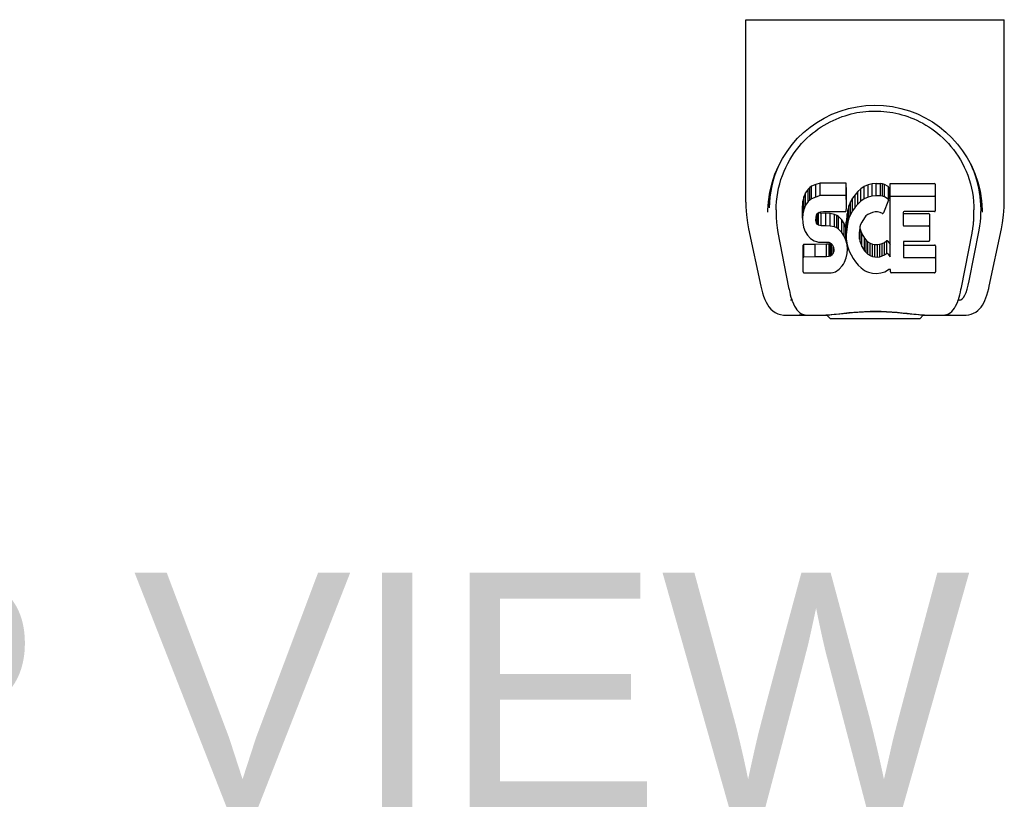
# Model space of a CAD drawing. Header units: inches. Extents: x 0 to 283, y 0 to 183.
# Tile 69 of 116: x 99.93 to 105.18, y 146.7 to 150.92. Entities that reach past the tile are written whole.
import ezdxf

# ---------------------------------------------------------------- set-up
doc = ezdxf.new("R2010")
doc.units = ezdxf.units.IN
doc.header["$LTSCALE"] = 15.583333
doc.header["$MEASUREMENT"] = 0
doc.layers.add('DIMENSIONS', color=7, linetype='CONTINUOUS')
doc.layers.add('RIGHTHAND_DOOR_ASSEMBLY', color=7, linetype='CONTINUOUS')
doc.styles.get("Standard").update_dxf_attribs({"font": 'arial.ttf'})

msp = doc.modelspace()

# ---------------------------------------------------------------- linework, layer by layer
at = {"layer": 'RIGHTHAND_DOOR_ASSEMBLY', "color": 7, "linetype": 'Continuous'}
for p, q in [((103.7988, 150.9203), (105.1768, 150.9203)), ((103.7988, 149.9482), (103.7988, 150.9203)), ((105.1768, 149.949), (105.1768, 150.9203)), ((104.1316, 150.0174), (104.1179, 149.9978)), ((104.1401, 150.0254), (104.1316, 150.0174)), ((104.1316, 149.9506), (104.1316, 150.0174)), ((104.1497, 150.0319), (104.1401, 150.0254)), ((104.1401, 149.9586), (104.1401, 150.0254)), ((104.1713, 150.0417), (104.1497, 150.0319)), ((104.1497, 149.9651), (104.1497, 150.0319)), ((104.1947, 150.049), (104.1713, 150.0417)), ((104.1713, 149.9748), (104.1713, 150.0417)), ((104.3343, 150.049), (104.1947, 150.049)), ((104.1947, 149.9822), (104.1947, 150.049)), ((104.336, 150.0061), (104.3343, 150.049)), ((104.3343, 149.9822), (104.3343, 150.049)), ((104.336, 149.9393), (104.336, 150.0061)), ((104.3956, 150.0034), (104.381, 149.9866)), ((104.412, 150.0186), (104.3956, 150.0034)), ((104.3956, 149.9366), (104.3956, 150.0034)), ((104.4302, 150.0316), (104.412, 150.0186)), ((104.412, 149.9518), (104.412, 150.0186)), ((104.4506, 150.0405), (104.4302, 150.0316)), ((104.4302, 149.9648), (104.4302, 150.0316)), ((104.4724, 150.0454), (104.4506, 150.0405)), ((104.4506, 149.9736), (104.4506, 150.0405)), ((104.4945, 150.0475), (104.4724, 150.0454)), ((104.4724, 149.9786), (104.4724, 150.0454)), ((104.4945, 150.0475), (104.5171, 150.0471)), ((104.4945, 149.9807), (104.4945, 150.0475)), ((104.5282, 150.0454), (104.5171, 150.0471)), ((104.5171, 149.9803), (104.5171, 150.0471)), ((104.5387, 150.042), (104.5282, 150.0454)), ((104.5282, 149.9786), (104.5282, 150.0454)), ((104.5574, 150.03), (104.5387, 150.042)), ((104.5387, 149.9752), (104.5387, 150.042)), ((104.5574, 150.03), (104.5574, 149.9632)), ((104.5591, 150.0265), (104.5591, 149.9632)), ((104.5676, 150.047), (104.8044, 150.047)), ((104.5676, 149.655), (104.5676, 150.047)), ((104.8089, 150.0425), (104.8089, 149.9013)), ((103.9241, 149.9795), (103.923, 149.9163)), ((104.1035, 149.9519), (104.1017, 149.9282)), ((104.1086, 149.9752), (104.1035, 149.9519)), ((104.1035, 149.8851), (104.1035, 149.9519)), ((104.1179, 149.9978), (104.1086, 149.9752)), ((104.1086, 149.9084), (104.1086, 149.9752)), ((104.1179, 149.931), (104.1179, 149.9978)), ((104.1316, 149.9506), (104.1179, 149.931)), ((104.1401, 149.9586), (104.1316, 149.9506)), ((104.1497, 149.9651), (104.1401, 149.9586)), ((104.1713, 149.9748), (104.1497, 149.9651)), ((104.1947, 149.9822), (104.1713, 149.9748)), ((104.3343, 149.9822), (104.1947, 149.9822)), ((104.336, 149.9393), (104.3343, 149.9822)), ((104.3572, 149.949), (104.3487, 149.9283)), ((104.368, 149.9685), (104.3572, 149.949)), ((104.3572, 149.8822), (104.3572, 149.949)), ((104.381, 149.9866), (104.368, 149.9685)), ((104.368, 149.9017), (104.368, 149.9685)), ((104.381, 149.9198), (104.381, 149.9866)), ((104.412, 149.9518), (104.3956, 149.9366)), ((104.4302, 149.9648), (104.412, 149.9518)), ((104.4506, 149.9736), (104.4302, 149.9648)), ((104.4724, 149.9786), (104.4506, 149.9736)), ((104.4945, 149.9807), (104.4724, 149.9786)), ((104.5171, 149.9803), (104.4945, 149.9807)), ((104.5282, 149.9786), (104.5171, 149.9803)), ((104.5387, 149.9752), (104.5282, 149.9786)), ((104.5588, 149.958), (104.5326, 149.8899)), ((104.5574, 149.9632), (104.5387, 149.9752)), ((104.5676, 149.9801), (104.8044, 149.9801)), ((105.0515, 149.9794), (105.0526, 149.9163)), ((103.9609, 149.9065), (103.9609, 149.8832)), ((104.1017, 149.8614), (104.1017, 149.9282)), ((104.1086, 149.9084), (104.1035, 149.8851)), ((104.1179, 149.931), (104.1086, 149.9084)), ((104.1987, 149.8957), (104.2136, 149.8969)), ((104.2136, 149.8969), (104.3265, 149.8969)), ((104.3265, 149.8969), (104.3321, 149.8974)), ((104.3321, 149.8974), (104.3339, 149.9028)), ((104.3339, 149.9028), (104.3351, 149.9156)), ((104.3351, 149.9156), (104.336, 149.9393)), ((104.3426, 149.9069), (104.3385, 149.885)), ((104.3487, 149.9283), (104.3426, 149.9069)), ((104.3426, 149.8401), (104.3426, 149.9069)), ((104.3487, 149.8615), (104.3487, 149.9283)), ((104.368, 149.9017), (104.3572, 149.8822)), ((104.381, 149.9198), (104.368, 149.9017)), ((104.3956, 149.9366), (104.381, 149.9198)), ((104.8044, 149.8968), (104.6421, 149.8968)), ((104.1035, 149.8851), (104.1017, 149.8614)), ((104.1017, 149.8614), (104.1025, 149.8375)), ((104.1728, 149.8497), (104.1734, 149.8647)), ((104.1734, 149.8421), (104.1728, 149.8497)), ((104.1734, 149.8647), (104.1754, 149.8798)), ((104.1734, 149.8421), (104.1734, 149.8647)), ((104.1754, 149.8798), (104.1786, 149.8864)), ((104.1757, 149.835), (104.1757, 149.8798)), ((104.1786, 149.8864), (104.1844, 149.8913)), ((104.1802, 149.829), (104.1802, 149.8878)), ((104.1844, 149.8913), (104.1987, 149.8957)), ((104.1864, 149.8914), (104.1859, 149.8918)), ((104.2008, 149.8873), (104.1864, 149.8914)), ((104.1864, 149.8245), (104.1864, 149.8914)), ((104.2249, 149.8881), (104.2008, 149.8873)), ((104.2008, 149.8205), (104.2008, 149.8873)), ((104.2488, 149.8869), (104.2249, 149.8881)), ((104.2249, 149.8213), (104.2249, 149.8881)), ((104.2723, 149.8818), (104.2488, 149.8869)), ((104.2488, 149.8201), (104.2488, 149.8869)), ((104.2832, 149.8769), (104.2723, 149.8818)), ((104.2723, 149.815), (104.2723, 149.8818)), ((104.2931, 149.8701), (104.2832, 149.8769)), ((104.2832, 149.8101), (104.2832, 149.8769)), ((104.3103, 149.8532), (104.2931, 149.8701)), ((104.2931, 149.8033), (104.2931, 149.8701)), ((104.3234, 149.8332), (104.3103, 149.8532)), ((104.3103, 149.7864), (104.3103, 149.8532)), ((104.3385, 149.885), (104.3339, 149.8406)), ((104.3385, 149.8182), (104.3385, 149.885)), ((104.3487, 149.8615), (104.3426, 149.8401)), ((104.3572, 149.8822), (104.3487, 149.8615)), ((104.431, 149.8639), (104.4168, 149.8407)), ((104.4392, 149.8743), (104.431, 149.8639)), ((104.45, 149.8817), (104.4392, 149.8743)), ((104.4749, 149.8923), (104.45, 149.8817)), ((104.4877, 149.8956), (104.4749, 149.8923)), ((104.501, 149.8954), (104.4877, 149.8956)), ((104.5142, 149.8923), (104.501, 149.8954)), ((104.5266, 149.8874), (104.5142, 149.8923)), ((104.6377, 149.8923), (104.6377, 149.8249)), ((104.6421, 149.8872), (104.7734, 149.8872)), ((104.7779, 149.8827), (104.7779, 149.7428)), ((105.0587, 149.8932), (105.0587, 149.8938)), ((103.814, 149.8053), (103.879, 149.5)), ((104.1025, 149.8375), (104.1064, 149.814)), ((104.1064, 149.814), (104.1147, 149.7917)), ((104.1147, 149.7917), (104.1275, 149.7716)), ((104.1757, 149.835), (104.1734, 149.8421)), ((104.1802, 149.829), (104.1757, 149.835)), ((104.1864, 149.8245), (104.1802, 149.829)), ((104.2008, 149.8205), (104.1864, 149.8245)), ((104.2249, 149.8213), (104.2008, 149.8205)), ((104.2488, 149.8201), (104.2249, 149.8213)), ((104.2723, 149.815), (104.2488, 149.8201)), ((104.2832, 149.8101), (104.2723, 149.815)), ((104.2931, 149.8033), (104.2832, 149.8101)), ((104.3103, 149.7864), (104.2931, 149.8033)), ((104.3328, 149.8111), (104.3234, 149.8332)), ((104.3234, 149.7664), (104.3234, 149.8332)), ((104.3339, 149.8072), (104.3328, 149.8111)), ((104.3328, 149.7443), (104.3328, 149.8111)), ((104.3339, 149.7738), (104.3339, 149.8406)), ((104.3385, 149.8182), (104.3339, 149.7738)), ((104.3426, 149.8401), (104.3385, 149.8182)), ((104.4072, 149.8163), (104.404, 149.7895)), ((104.4063, 149.8089), (104.4077, 149.8033)), ((104.411, 149.8289), (104.4072, 149.8163)), ((104.4077, 149.8033), (104.4179, 149.7785)), ((104.4077, 149.7365), (104.4077, 149.8033)), ((104.4168, 149.8407), (104.411, 149.8289)), ((104.6421, 149.8204), (104.7734, 149.8204)), ((104.9895, 149.528), (105.0423, 149.7982)), ((105.0966, 149.5), (105.1617, 149.8053)), ((103.9701, 149.7854), (104.0273, 149.4926)), ((104.1275, 149.7716), (104.1439, 149.7542)), ((104.1439, 149.7542), (104.1637, 149.7411)), ((104.1637, 149.7411), (104.1749, 149.7369)), ((104.3234, 149.7664), (104.3103, 149.7864)), ((104.3328, 149.7443), (104.3234, 149.7664)), ((104.339, 149.7211), (104.3328, 149.7443)), ((104.3339, 149.7738), (104.3347, 149.7516)), ((104.3347, 149.7516), (104.3379, 149.7295)), ((104.404, 149.7895), (104.4033, 149.7625)), ((104.4033, 149.7625), (104.4046, 149.7494)), ((104.4046, 149.7494), (104.4046, 149.7895)), ((104.4046, 149.7494), (104.4077, 149.7365)), ((104.4179, 149.7785), (104.4312, 149.7554)), ((104.4179, 149.7117), (104.4179, 149.7785)), ((104.4312, 149.7554), (104.4399, 149.7453)), ((104.4312, 149.6886), (104.4312, 149.7554)), ((104.4399, 149.7453), (104.45, 149.7365)), ((104.4399, 149.6785), (104.4399, 149.7453)), ((104.5382, 149.7329), (104.5493, 149.7404)), ((104.5493, 149.7404), (104.5493, 149.6735)), ((104.5557, 149.7393), (104.5676, 149.7218)), ((104.9483, 149.4926), (105.005, 149.7824)), ((105.005, 149.7825), (105.0057, 149.7862)), ((104.1042, 149.5756), (104.1042, 149.7172)), ((104.1679, 149.7223), (104.1088, 149.7217)), ((104.1088, 149.6549), (104.1088, 149.7217)), ((104.2288, 149.7226), (104.1679, 149.7223)), ((104.1679, 149.6555), (104.1679, 149.7223)), ((104.1749, 149.7369), (104.1866, 149.7349)), ((104.1866, 149.7349), (104.2341, 149.7345)), ((104.244, 149.7237), (104.2288, 149.7226)), ((104.2288, 149.6558), (104.2288, 149.7226)), ((104.2341, 149.7345), (104.2416, 149.7337)), ((104.2416, 149.7337), (104.2486, 149.7313)), ((104.2504, 149.7271), (104.244, 149.7237)), ((104.244, 149.6569), (104.244, 149.7237)), ((104.2486, 149.7313), (104.2546, 149.7268)), ((104.252, 149.7287), (104.2504, 149.7271)), ((104.2504, 149.6603), (104.2504, 149.7271)), ((104.2546, 149.7268), (104.2596, 149.7208)), ((104.2559, 149.6656), (104.2559, 149.7252)), ((104.2596, 149.7208), (104.2661, 149.7073)), ((104.2652, 149.6777), (104.2652, 149.7091)), ((104.2661, 149.7073), (104.2685, 149.6921)), ((104.2678, 149.6846), (104.2678, 149.6968)), ((104.2685, 149.6921), (104.2678, 149.6846)), ((104.3379, 149.7295), (104.3425, 149.7076)), ((104.3416, 149.6972), (104.339, 149.7211)), ((104.3399, 149.6733), (104.3416, 149.6972)), ((104.3416, 149.6972), (104.3416, 149.7119)), ((104.3425, 149.7076), (104.3495, 149.6866)), ((104.3495, 149.6866), (104.3708, 149.6473)), ((104.4077, 149.7365), (104.4179, 149.7117)), ((104.4179, 149.7117), (104.4312, 149.6886)), ((104.4312, 149.6886), (104.4399, 149.6785)), ((104.45, 149.7365), (104.4612, 149.7291)), ((104.45, 149.6697), (104.45, 149.7365)), ((104.4612, 149.7291), (104.4735, 149.7242)), ((104.4612, 149.6623), (104.4612, 149.7291)), ((104.4735, 149.7242), (104.4868, 149.7219)), ((104.4735, 149.6574), (104.4735, 149.7242)), ((104.4868, 149.7219), (104.5001, 149.7214)), ((104.4868, 149.6551), (104.4868, 149.7219)), ((104.5001, 149.7214), (104.5133, 149.7234)), ((104.5001, 149.6546), (104.5001, 149.7214)), ((104.5133, 149.7234), (104.5261, 149.7274)), ((104.5133, 149.6565), (104.5133, 149.7234)), ((104.5261, 149.7274), (104.5382, 149.7329)), ((104.5261, 149.6606), (104.5261, 149.7274)), ((104.5382, 149.6661), (104.5382, 149.7329)), ((104.6389, 149.7338), (104.6389, 149.6563)), ((104.7734, 149.7383), (104.6434, 149.7383)), ((104.6434, 149.7186), (104.805, 149.7186)), ((104.8095, 149.7142), (104.8095, 149.5752)), ((104.1679, 149.6555), (104.1087, 149.6549)), ((104.2288, 149.6558), (104.1679, 149.6555)), ((104.244, 149.6569), (104.2288, 149.6558)), ((104.2504, 149.6603), (104.244, 149.6569)), ((104.2559, 149.6656), (104.2504, 149.6603)), ((104.2652, 149.6777), (104.2559, 149.6656)), ((104.2678, 149.6846), (104.2652, 149.6777)), ((104.3251, 149.6277), (104.3337, 149.6501)), ((104.3337, 149.6501), (104.3399, 149.6733)), ((104.3708, 149.6473), (104.3834, 149.6288)), ((104.4399, 149.6785), (104.45, 149.6697)), ((104.45, 149.6697), (104.4612, 149.6623)), ((104.4612, 149.6623), (104.4735, 149.6574)), ((104.4735, 149.6574), (104.4868, 149.6551)), ((104.4868, 149.6551), (104.5001, 149.6546)), ((104.5001, 149.6546), (104.5133, 149.6565)), ((104.5133, 149.6565), (104.5261, 149.6606)), ((104.5261, 149.6606), (104.5382, 149.6661)), ((104.5382, 149.6661), (104.5493, 149.6735)), ((104.5557, 149.6725), (104.5676, 149.655)), ((104.6434, 149.6518), (104.805, 149.6518)), ((104.2762, 149.5764), (104.296, 149.5902)), ((104.296, 149.5902), (104.313, 149.607)), ((104.313, 149.607), (104.3197, 149.617)), ((104.3197, 149.617), (104.3251, 149.6277)), ((104.3834, 149.6288), (104.3981, 149.6122)), ((104.3981, 149.6122), (104.4146, 149.5972)), ((104.4146, 149.5972), (104.4323, 149.5834)), ((104.4323, 149.5834), (104.442, 149.5783)), ((104.5397, 149.5764), (104.5587, 149.588)), ((104.5587, 149.588), (104.5589, 149.5881)), ((104.5694, 149.5881), (104.5589, 149.5881)), ((104.5694, 149.5752), (104.5694, 149.5881)), ((104.109, 149.5707), (104.253, 149.5707)), ((104.253, 149.5707), (104.265, 149.5723)), ((104.265, 149.5723), (104.2762, 149.5764)), ((104.442, 149.5783), (104.4525, 149.5747)), ((104.4525, 149.5747), (104.4743, 149.5691)), ((104.4743, 149.5691), (104.4963, 149.5666)), ((104.4963, 149.5666), (104.5185, 149.5697)), ((104.5185, 149.5697), (104.5397, 149.5764)), ((104.805, 149.5707), (104.5739, 149.5707)), ((104.0449, 149.4242), (104.0376, 149.4242)), ((104.9288, 149.4187), (104.9322, 149.4285)), ((104.938, 149.4242), (104.9307, 149.4242)), ((104.0471, 149.4179), (104.0468, 149.4187)), ((104.9285, 149.4179), (104.9288, 149.4187)), ((104.0029, 149.3454), (104.2299, 149.3454)), ((104.0895, 149.3455), (104.0835, 149.3454)), ((104.0895, 149.3455), (104.0883, 149.3454)), ((104.2496, 149.3258), (104.2292, 149.3462)), ((104.726, 149.3258), (104.2496, 149.3258)), ((104.726, 149.3258), (104.7464, 149.3462)), ((104.7457, 149.3454), (104.9726, 149.3454)), ((104.8873, 149.3454), (104.8861, 149.3455))]:
    msp.add_line(p, q, dxfattribs=at)
for points in [[(103.9171, 149.9063), (103.9196, 149.9488), (103.9271, 150.0008), (103.9388, 150.0498), (103.9541, 150.0959), (103.9726, 150.1392), (103.9942, 150.18), (104.0185, 150.2183), (104.0455, 150.2542), (104.0751, 150.2877), (104.1071, 150.3187), (104.1415, 150.3471), (104.1781, 150.3728), (104.217, 150.3958), (104.258, 150.4158), (104.3011, 150.4327), (104.3457, 150.4462), (104.3917, 150.456), (104.4385, 150.462), (104.4859, 150.4641), (104.5333, 150.4623), (104.5801, 150.4566), (104.626, 150.4471), (104.6707, 150.434), (104.7138, 150.4175), (104.7549, 150.3978), (104.794, 150.3751), (104.8308, 150.3496), (104.8654, 150.3214), (104.8976, 150.2907), (104.9275, 150.2574), (104.9547, 150.2217), (104.9793, 150.1836), (105.0011, 150.1431), (105.0199, 150.1001), (105.0355, 150.0543), (105.0475, 150.0057), (105.0554, 149.954), (105.0585, 149.9063)], [(103.9609, 149.9065), (103.9613, 149.9265), (103.9627, 149.9508), (103.9653, 149.9749), (103.969, 149.9988), (103.9738, 150.0223), (103.9795, 150.0454), (103.9863, 150.068), (103.9939, 150.0902), (104.0025, 150.1118), (104.012, 150.1328), (104.0222, 150.1531), (104.0331, 150.1727), (104.0447, 150.1916), (104.0568, 150.2096), (104.0695, 150.227), (104.0828, 150.2435), (104.0964, 150.2593), (104.1104, 150.2742), (104.1248, 150.2884), (104.1395, 150.3019), (104.1545, 150.3146), (104.1697, 150.3266), (104.1851, 150.3378), (104.2007, 150.3484), (104.2165, 150.3582), (104.2323, 150.3673), (104.2482, 150.3758), (104.2641, 150.3836), (104.28, 150.3907), (104.2959, 150.3972), (104.3118, 150.4032), (104.3277, 150.4085), (104.3437, 150.4133), (104.3596, 150.4176), (104.3756, 150.4213), (104.3915, 150.4246), (104.4075, 150.4273), (104.4234, 150.4295), (104.4393, 150.4312), (104.4552, 150.4324), (104.4711, 150.4332), (104.4871, 150.4334), (104.503, 150.4332), (104.5189, 150.4325), (104.5349, 150.4313), (104.5508, 150.4297), (104.5668, 150.4275), (104.5828, 150.4248), (104.5987, 150.4216), (104.6147, 150.4179), (104.6306, 150.4137), (104.6466, 150.4089), (104.6626, 150.4036), (104.6787, 150.3977), (104.6947, 150.3911), (104.7107, 150.384), (104.7266, 150.3762), (104.7425, 150.3678), (104.7584, 150.3587), (104.7741, 150.3489), (104.7896, 150.3384), (104.805, 150.3273), (104.8202, 150.3153), (104.8352, 150.3027), (104.85, 150.2892), (104.8645, 150.2749), (104.8787, 150.2599), (104.8924, 150.244), (104.9057, 150.2274), (104.9185, 150.21), (104.9307, 150.1919), (104.9424, 150.173), (104.9533, 150.1534), (104.9635, 150.1331), (104.9729, 150.1122), (104.9815, 150.0906), (104.9892, 150.0685), (104.996, 150.0458), (105.0018, 150.0226), (105.0065, 149.9991), (105.0102, 149.9752), (105.0128, 149.9511), (105.0143, 149.9268), (105.0147, 149.9065)], [(105.1617, 149.8053), (105.1675, 149.8365), (105.1732, 149.8788), (105.1762, 149.9211), (105.1768, 149.9491)], [(103.7988, 149.9482), (103.7994, 149.9216), (103.8024, 149.8794), (103.808, 149.8372), (103.814, 149.8053)], [(103.9169, 149.8932), (103.917, 149.898), (103.9171, 149.9063)], [(105.0057, 149.7862), (105.0063, 149.7893), (105.0068, 149.7924), (105.0073, 149.7954), (105.0078, 149.7984), (105.0083, 149.8015), (105.0088, 149.8048), (105.0093, 149.8082), (105.0098, 149.8117), (105.0103, 149.8153), (105.0108, 149.819), (105.0112, 149.8227), (105.0117, 149.8266), (105.0121, 149.8306), (105.0125, 149.8346), (105.0129, 149.8388), (105.0132, 149.8431), (105.0135, 149.8475), (105.0138, 149.852), (105.0141, 149.8566), (105.0143, 149.8613), (105.0145, 149.8661), (105.0146, 149.871), (105.0147, 149.876), (105.0147, 149.8811), (105.0147, 149.9065)], [(105.0585, 149.9063), (105.0586, 149.8987), (105.0587, 149.8937)], [(103.9609, 149.8832), (103.9611, 149.8671), (103.9628, 149.8388), (103.9659, 149.8107), (103.9701, 149.7854)], [(104.1087, 149.7217), (104.1082, 149.7217), (104.1078, 149.7216), (104.1074, 149.7215), (104.1069, 149.7214), (104.1065, 149.7212), (104.1061, 149.7209), (104.1057, 149.7206), (104.1054, 149.7203), (104.1051, 149.7199), (104.1048, 149.7194), (104.1045, 149.719), (104.1044, 149.7184), (104.1043, 149.7179), (104.1042, 149.7172)], [(104.1087, 149.6549), (104.1082, 149.6549), (104.1078, 149.6548), (104.1074, 149.6547), (104.1069, 149.6546), (104.1065, 149.6544), (104.1061, 149.6541), (104.1057, 149.6538), (104.1054, 149.6535), (104.1051, 149.6531), (104.1048, 149.6526), (104.1045, 149.6521), (104.1044, 149.6516), (104.1043, 149.651), (104.1042, 149.6504)], [(103.879, 149.5), (103.8824, 149.4851), (103.8879, 149.4641), (103.8938, 149.4456), (103.9, 149.4291), (103.9067, 149.4143), (103.914, 149.401), (103.9223, 149.3887), (103.9318, 149.3776), (103.9427, 149.3675), (103.9551, 149.3589), (103.9689, 149.3521), (103.9837, 149.3476), (103.9991, 149.3456), (104.0029, 149.3454)], [(104.0273, 149.4926), (104.0297, 149.481), (104.0328, 149.4672), (104.0361, 149.4538), (104.0396, 149.4409), (104.0435, 149.4285), (104.0468, 149.4187)], [(104.9322, 149.4285), (104.936, 149.4409), (104.9395, 149.4538), (104.9428, 149.4672), (104.9459, 149.481), (104.9483, 149.4926)], [(104.9726, 149.3454), (104.9872, 149.3467), (105.0004, 149.3499), (105.013, 149.3549), (105.0247, 149.3615), (105.0352, 149.3694), (105.0446, 149.3784), (105.0529, 149.3882), (105.0603, 149.3989), (105.0669, 149.4104), (105.073, 149.4229), (105.0786, 149.4367), (105.084, 149.452), (105.089, 149.4689), (105.0939, 149.4879), (105.0966, 149.5)], [(104.0471, 149.4179), (104.0524, 149.4055), (104.0586, 149.393), (104.0649, 149.3824), (104.0717, 149.3731), (104.079, 149.365), (104.0871, 149.3581), (104.0961, 149.3524), (104.1058, 149.3483), (104.1158, 149.346), (104.1236, 149.3454)], [(104.852, 149.3454), (104.8598, 149.346), (104.8698, 149.3483), (104.8795, 149.3524), (104.8885, 149.358), (104.8965, 149.3649), (104.9039, 149.3731), (104.9106, 149.3823), (104.917, 149.393), (104.9232, 149.4055), (104.9285, 149.4179)], [(104.2044, 149.3454), (104.2249, 149.346), (104.2469, 149.3475), (104.2703, 149.3497), (104.2949, 149.3524), (104.3207, 149.3553), (104.3475, 149.3582), (104.3749, 149.3609), (104.4031, 149.3632), (104.432, 149.3649), (104.4613, 149.366), (104.4904, 149.3663), (104.5195, 149.3659), (104.5486, 149.3647), (104.5773, 149.3628), (104.605, 149.3605), (104.632, 149.3578), (104.6582, 149.3549), (104.6833, 149.3521), (104.7072, 149.3495), (104.7299, 149.3474), (104.7513, 149.346), (104.7713, 149.3454)], [(104.2044, 149.3454), (104.2265, 149.346), (104.2531, 149.3477), (104.2805, 149.3501), (104.3376, 149.3559)], [(104.3376, 149.3559), (104.3667, 149.3586), (104.3962, 149.361), (104.4263, 149.3628), (104.4569, 149.364), (104.4873, 149.3644), (104.5177, 149.364), (104.5482, 149.3629), (104.5784, 149.3611), (104.6082, 149.3587), (104.6375, 149.356), (104.6947, 149.3502)], [(104.6947, 149.3502), (104.7222, 149.3477), (104.7489, 149.346), (104.7713, 149.3454)]]:
    msp.add_lwpolyline(points, dxfattribs=at)
for centre, major_axis, ratio, start_param, end_param in [((104.4878, 149.9065), (0, 0.565), 0.999848, 1.129542, 1.553352), ((104.4878, 149.9065), (0, 0.565), 0.999848, 4.519536, 5.157611), ((104.5546, 150.0265), (0.00448, 0), 1, 0.003891, 0.905353), ((104.8044, 150.0425), (0, 0.00448), 1, -1.570796, 0), ((104.5546, 149.9596), (0.00448, 0), 1, 0.003842, 0.905353), ((104.5546, 149.9596), (0, 0.00448), 1, -1.937287, -1.566955), ((104.8044, 149.9757), (0, 0.00448), 1, -1.570796, 0), ((104.6421, 149.8923), (0, 0.00448), 1, 0, 1.570796), ((104.8044, 149.9013), (0, 0.00448), 1, -3.141593, -1.570796), ((104.5284, 149.8915), (0, 0.00448), 1, -3.557718, -1.937287), ((104.6421, 149.8917), (0.00448, 0), 1, 3.535546, 4.712389), ((104.7734, 149.8827), (0, 0.00448), 1, -1.570796, 0), ((104.6421, 149.8249), (0, 0.00448), 1, -4.712389, -3.141593), ((104.7734, 149.8159), (0, 0.00448), 1, -1.570796, 0), ((104.552, 149.7368), (0, 0.00448), 1, 0, 0.651783), ((104.552, 149.7368), (0.00448, 0), 1, 0.594971, 1.570796), ((104.7734, 149.7428), (0, 0.00448), 1, -3.141593, -1.570796), ((104.6434, 149.7338), (0, 0.00448), 1, 0, 1.570796), ((104.6434, 149.7231), (0, 0.00448), 1, -4.712389, -3.141593), ((104.805, 149.7142), (0, 0.00448), 1, -1.570796, 0), ((104.552, 149.67), (0, 0.00448), 1, -0.975826, 0.651783), ((104.6434, 149.6563), (0, 0.00448), 1, -4.712389, -3.141593), ((104.805, 149.6473), (0, 0.00448), 1, -1.570796, 0), ((104.109, 149.5756), (0.00483, 0), 1, -3.141593, -1.570796), ((104.5739, 149.5752), (0, 0.00448), 1, -4.712389, -3.141593), ((104.805, 149.5752), (0, 0.00448), 1, -3.141593, -1.570796), ((104.9316, 149.7785), (-0.0066, 0.3543), 0.213027, -3.145575, -2.360177)]:
    msp.add_ellipse(centre, major_axis=major_axis, ratio=ratio, start_param=start_param, end_param=end_param, dxfattribs=at)

# ---------------------------------------------------------------- texts
at = {"layer": 'DIMENSIONS', "color": 2, "linetype": 'Continuous', "insert": (100.7271, 147.9717), "char_height": 1.25, "width": 8.517658, "attachment_point": 2, "line_spacing_factor": 0.9}
msp.add_mtext('TOP VIEW', dxfattribs=at)

doc.saveas('drawing.dxf')
